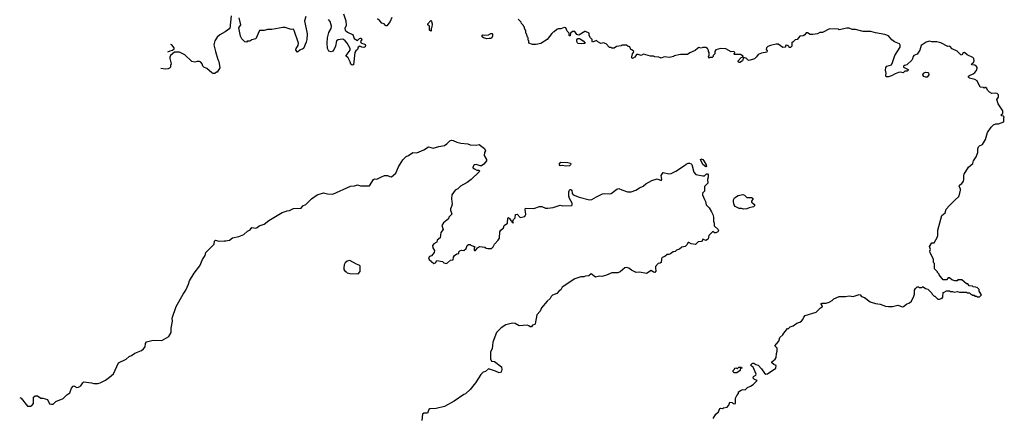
# Model space of a CAD drawing. Extents: x 2206940 to 2356632, y 511582 to 673215.
# Tile 166 of 228: x 2264223 to 2276997, y 636745 to 641911. Entities that reach past the tile are written whole.
import ezdxf

# ---------------------------------------------------------------- set-up
doc = ezdxf.new("R2010")
doc.units = 0

msp = doc.modelspace()

# ---------------------------------------------------------------- linework, layer by layer
at = {"layer": '0CON10XD'}
for points in [[(2266965, 641960), (2266948, 641795), (2266888, 641752), (2266820, 641715), (2266785, 641682), (2266753, 641635), (2266740, 641585), (2266763, 641495), (2266793, 641393), (2266807, 641367), (2266818, 641285), (2266785, 641230), (2266775, 641230), (2266755, 641210), (2266735, 641210), (2266715, 641220), (2266650, 641275), (2266610, 641295), (2266598, 641308), (2266592, 641335), (2266575, 641358), (2266555, 641368), (2266525, 641367), (2266495, 641358), (2266456, 641366), (2266365, 641452), (2266298, 641488), (2266231, 641489), (2266180, 641445), (2266170, 641425), (2266170, 641405), (2266190, 641335), (2266180, 641315), (2266180, 641295), (2266165, 641280), (2266147, 641273), (2266115, 641268), (2266052, 641278)], [(2267935, 641952), (2267919, 641895), (2267952, 641725), (2267949, 641655), (2267940, 641620), (2267905, 641534), (2267858, 641515), (2267825, 641490), (2267806, 641515), (2267808, 641535), (2267836, 641575), (2267839, 641605), (2267785, 641772), (2267775, 641786), (2267745, 641783), (2267665, 641809), (2267635, 641809), (2267496, 641784), (2267436, 641784), (2267395, 641768), (2267335, 641768), (2267285, 641660), (2267235, 641650), (2267207, 641633), (2267175, 641630), (2267165, 641620), (2267142, 641622), (2267105, 641660), (2267088, 641695), (2267068, 641805), (2267092, 641845), (2267071, 641935)], [(2268422, 641985), (2268456, 641895), (2268459, 641835), (2268442, 641795), (2268447, 641775), (2268477, 641747), (2268540, 641720), (2268551, 641705), (2268562, 641665), (2268582, 641652), (2268605, 641642), (2268630, 641665), (2268645, 641672), (2268655, 641670), (2268662, 641655), (2268643, 641627), (2268648, 641615), (2268656, 641606), (2268688, 641598), (2268705, 641586), (2268709, 641575), (2268704, 641556), (2268689, 641551), (2268663, 641553), (2268635, 641567), (2268612, 641555), (2268607, 641525), (2268583, 641507), (2268573, 641485), (2268555, 641323), (2268535, 641320), (2268521, 641331), (2268510, 641365), (2268484, 641414), (2268458, 641438), (2268458, 641445), (2268499, 641495), (2268509, 641515), (2268509, 641535), (2268470, 641605), (2268445, 641637), (2268424, 641654), (2268405, 641659), (2268355, 641650), (2268331, 641635), (2268318, 641565), (2268290, 641500), (2268265, 641492), (2268233, 641503), (2268218, 641535), (2268213, 641605), (2268218, 641675), (2268232, 641745), (2268262, 641795), (2268268, 641825), (2268250, 641885), (2268231, 641911)], [(2269052, 641938), (2269030, 641885), (2268985, 641830), (2268975, 641830), (2268950, 641855), (2268920, 641865), (2268896, 641896), (2268865, 641922)], [(2273555, 641354), (2273542, 641362), (2273542, 641378), (2273585, 641420), (2273598, 641422), (2273610, 641435), (2273576, 641456), (2273495, 641460), (2273490, 641465), (2273498, 641472), (2273500, 641485), (2273487, 641497), (2273453, 641493), (2273382, 641532), (2273315, 641538), (2273255, 641520), (2273240, 641495), (2273240, 641465), (2273220, 641445), (2273218, 641432), (2273205, 641420), (2273175, 641420), (2273165, 641410), (2273160, 641435), (2273170, 641445), (2273170, 641485), (2273160, 641495), (2273160, 641515), (2273152, 641522), (2273148, 641538), (2273125, 641550), (2273085, 641550), (2273065, 641542), (2273035, 641548), (2273015, 641538), (2272985, 641508), (2272915, 641480), (2272885, 641460), (2272795, 641460), (2272715, 641440), (2272705, 641430), (2272655, 641420), (2272585, 641428), (2272545, 641412), (2272514, 641424), (2272465, 641427), (2272445, 641437), (2272405, 641438), (2272315, 641462), (2272285, 641444), (2272245, 641458), (2272223, 641457), (2272202, 641425), (2272175, 641407), (2272164, 641414), (2272164, 641426), (2272173, 641467), (2272188, 641482), (2272190, 641495), (2272165, 641520), (2272150, 641525), (2272138, 641558), (2272115, 641560), (2272095, 641580), (2272035, 641580), (2272025, 641570), (2271965, 641560), (2271935, 641540), (2271905, 641540), (2271895, 641550), (2271875, 641550), (2271830, 641595), (2271795, 641610), (2271763, 641603), (2271723, 641623), (2271705, 641640), (2271655, 641620), (2271650, 641625), (2271650, 641655), (2271628, 641675), (2271612, 641705), (2271610, 641735), (2271565, 641757), (2271554, 641756), (2271475, 641709), (2271450, 641720), (2271425, 641758), (2271395, 641758), (2271370, 641735), (2271365, 641700), (2271355, 641700), (2271350, 641705), (2271350, 641735), (2271325, 641760), (2271310, 641805), (2271285, 641807), (2271245, 641790), (2271208, 641792), (2271190, 641785), (2271158, 641752), (2271145, 641750), (2271127, 641733), (2271065, 641652), (2270985, 641602), (2270925, 641588), (2270875, 641590), (2270830, 641605), (2270827, 641637), (2270820, 641645), (2270820, 641675), (2270810, 641685), (2270798, 641728), (2270790, 641735), (2270790, 641765), (2270770, 641795), (2270770, 641815), (2270760, 641825), (2270760, 641835), (2270732, 641862), (2270728, 641878), (2270688, 641918)], [(2269555, 641760), (2269540, 641775), (2269540, 641825), (2269520, 641845), (2269520, 641855), (2269555, 641900), (2269567, 641887), (2269572, 641855), (2269570, 641815), (2269560, 641795), (2269560, 641765), (2269555, 641760)], [(2273219, 636731), (2273254, 636786), (2273288, 636815), (2273305, 636858), (2273315, 636862), (2273342, 636858), (2273355, 636868), (2273401, 636879), (2273422, 636905), (2273435, 636940), (2273465, 636938), (2273485, 636920), (2273510, 636925), (2273508, 636995), (2273525, 637030), (2273547, 637053), (2273550, 637075), (2273582, 637098), (2273605, 637107), (2273637, 637103), (2273667, 637133), (2273705, 637148), (2273738, 637172), (2273790, 637225), (2273755, 637238), (2273738, 637255), (2273744, 637276), (2273775, 637292), (2273776, 637304), (2273738, 637395), (2273712, 637415), (2273710, 637425), (2273725, 637443), (2273735, 637450), (2273749, 637449), (2273773, 637433), (2273805, 637423), (2273847, 637377), (2273885, 637317), (2273905, 637307), (2273925, 637312), (2274032, 637385), (2274037, 637417), (2274005, 637430), (2273982, 637452), (2273980, 637465), (2274025, 637500), (2274037, 637523), (2274040, 637575), (2274052, 637605), (2274050, 637645), (2274020, 637675), (2274070, 637735), (2274085, 637780), (2274123, 637817), (2274135, 637840), (2274155, 637858), (2274185, 637900), (2274195, 637900), (2274218, 637922), (2274257, 637933), (2274305, 637970), (2274345, 637980), (2274365, 637992), (2274382, 638015), (2274394, 638046), (2274415, 638067), (2274555, 638113), (2274611, 638169), (2274635, 638180), (2274637, 638195), (2274620, 638215), (2274620, 638225), (2274635, 638230), (2274685, 638226), (2274725, 638239), (2274765, 638263), (2274785, 638283), (2274856, 638314), (2274935, 638314), (2274985, 638321), (2275035, 638314), (2275115, 638341), (2275127, 638337), (2275146, 638316), (2275182, 638302), (2275255, 638247), (2275325, 638223), (2275385, 638216), (2275455, 638188), (2275495, 638183), (2275545, 638183), (2275615, 638201), (2275675, 638180), (2275687, 638183), (2275726, 638214), (2275769, 638231), (2275792, 638255), (2275825, 638320), (2275832, 638345), (2275834, 638396), (2275845, 638420), (2275865, 638440), (2275885, 638440), (2275895, 638430), (2275925, 638430), (2275932, 638438), (2275945, 638440), (2275975, 638420), (2276005, 638410), (2276058, 638358), (2276060, 638345), (2276072, 638332), (2276085, 638320), (2276095, 638320), (2276135, 638281), (2276155, 638280), (2276190, 638295), (2276200, 638305), (2276202, 638368), (2276215, 638370), (2276245, 638390), (2276285, 638390), (2276295, 638380), (2276325, 638380), (2276345, 638370), (2276385, 638378), (2276415, 638370), (2276505, 638370), (2276513, 638363), (2276545, 638360), (2276565, 638340), (2276575, 638340), (2276585, 638330), (2276605, 638330), (2276615, 638320), (2276635, 638320), (2276645, 638310), (2276675, 638310), (2276700, 638335), (2276670, 638385), (2276670, 638405), (2276650, 638425), (2276627, 638437), (2276595, 638440), (2276585, 638450), (2276542, 638452), (2276525, 638480), (2276505, 638480), (2276445, 638530), (2276395, 638530), (2276385, 638520), (2276355, 638520), (2276315, 638530), (2276285, 638558), (2276270, 638555), (2276245, 638530), (2276205, 638530), (2276150, 638595), (2276150, 638605), (2276130, 638625), (2276130, 638635), (2276090, 638675), (2276090, 638745), (2276080, 638755), (2276080, 638795), (2276033, 638885), (2276032, 638905), (2276040, 638925), (2276028, 638965), (2276055, 639010), (2276088, 639012), (2276128, 639082), (2276134, 639105), (2276134, 639175), (2276187, 639365), (2276228, 639402), (2276243, 639447), (2276284, 639496), (2276353, 639565), (2276408, 639615), (2276422, 639655), (2276429, 639695), (2276427, 639715), (2276412, 639745), (2276415, 639760), (2276446, 639784), (2276466, 639814), (2276474, 639836), (2276471, 639885), (2276477, 639905), (2276533, 639995), (2276588, 640042), (2276596, 640075), (2276631, 640129), (2276653, 640185), (2276653, 640233), (2276662, 640258), (2276675, 640272), (2276715, 640290), (2276754, 640356), (2276780, 640445), (2276826, 640514), (2276857, 640545), (2276885, 640559), (2276922, 640558), (2276990, 640585), (2276990, 640635), (2276997, 640647), (2276988, 640658), (2276965, 640660), (2276950, 640675), (2276978, 640692), (2276980, 640725), (2276919, 640819), (2276902, 640875), (2276922, 640905), (2276923, 640935), (2276905, 640951), (2276884, 640956), (2276835, 640953), (2276805, 640967), (2276778, 640995), (2276770, 641015), (2276755, 641030), (2276745, 641030), (2276735, 641020), (2276725, 641030), (2276682, 641035), (2276644, 641114), (2276614, 641134), (2276545, 641149), (2276531, 641165), (2276532, 641175), (2276544, 641186), (2276594, 641206), (2276616, 641224), (2276638, 641252), (2276645, 641280), (2276645, 641290), (2276635, 641302), (2276615, 641318), (2276580, 641325), (2276572, 641335), (2276596, 641354), (2276606, 641374), (2276600, 641405), (2276588, 641418), (2276513, 641453), (2276482, 641482), (2276465, 641478), (2276445, 641450), (2276435, 641452), (2276385, 641500), (2276322, 641532), (2276290, 641565), (2276265, 641562), (2276175, 641608), (2276123, 641623), (2276055, 641623), (2276025, 641630), (2275985, 641617), (2275920, 641575), (2275902, 641515), (2275867, 641463), (2275825, 641443), (2275815, 641432), (2275808, 641402), (2275796, 641384), (2275734, 641326), (2275700, 641315), (2275690, 641305), (2275690, 641295), (2275750, 641265), (2275750, 641255), (2275735, 641240), (2275705, 641240), (2275685, 641222), (2275655, 641228), (2275625, 641224), (2275582, 641208), (2275535, 641179), (2275495, 641168), (2275465, 641170), (2275458, 641185), (2275463, 641215), (2275457, 641255), (2275462, 641288), (2275474, 641306), (2275534, 641326), (2275546, 641355), (2275576, 641445), (2275645, 641552), (2275648, 641578), (2275638, 641595), (2275572, 641622), (2275539, 641649), (2275495, 641700), (2275445, 641720), (2275325, 641740), (2275265, 641757), (2275167, 641757), (2275065, 641782), (2275024, 641784), (2274985, 641802), (2274955, 641802), (2274855, 641780), (2274845, 641788), (2274728, 641792), (2274637, 641743), (2274605, 641742), (2274575, 641728), (2274515, 641718), (2274478, 641718), (2274445, 641738), (2274425, 641738), (2274408, 641715), (2274388, 641702), (2274343, 641697), (2274310, 641655), (2274283, 641647), (2274255, 641620), (2274245, 641620), (2274240, 641615), (2274240, 641565), (2274225, 641550), (2274205, 641550), (2274200, 641565), (2274175, 641580), (2274160, 641575), (2274158, 641552), (2274125, 641550), (2274065, 641592), (2274035, 641592), (2273964, 641576), (2273929, 641561), (2273912, 641545), (2273908, 641525), (2273920, 641505), (2273915, 641490), (2273845, 641477), (2273805, 641458), (2273783, 641427), (2273755, 641402), (2273685, 641382), (2273665, 641390), (2273655, 641408), (2273615, 641420), (2273600, 641375), (2273565, 641354), (2273555, 641354)], [(2270285, 641662), (2270242, 641675), (2270225, 641687), (2270222, 641708), (2270227, 641713), (2270255, 641708), (2270306, 641714), (2270335, 641730), (2270351, 641731), (2270357, 641725), (2270357, 641695), (2270350, 641675), (2270335, 641666), (2270315, 641664), (2270285, 641662)], [(2271515, 641597), (2271465, 641603), (2271450, 641625), (2271452, 641648), (2271465, 641668), (2271486, 641666), (2271532, 641635), (2271560, 641605), (2271555, 641602), (2271515, 641597)], [(2266144, 641494), (2266145, 641494), (2266173, 641507), (2266207, 641513), (2266225, 641533), (2266226, 641546), (2266195, 641582), (2266184, 641589)], [(2275995, 641162), (2275973, 641163), (2275954, 641174), (2275942, 641195), (2275948, 641215), (2275975, 641228), (2276005, 641226), (2276015, 641219), (2276017, 641193), (2275995, 641162)], [(2264223, 637001), (2264242, 636995), (2264325, 636888), (2264365, 636890), (2264385, 636902), (2264400, 636925), (2264404, 637006), (2264425, 637022), (2264455, 637022), (2264495, 636992), (2264525, 636992), (2264585, 636976), (2264610, 636920), (2264635, 636914), (2264655, 636917), (2264690, 636950), (2264785, 636990), (2264833, 637037), (2264873, 637065), (2264896, 637124), (2264915, 637150), (2264925, 637153), (2264965, 637133), (2264985, 637135), (2265015, 637155), (2265040, 637195), (2265055, 637206), (2265153, 637193), (2265185, 637184), (2265235, 637184), (2265269, 637191), (2265334, 637226), (2265390, 637265), (2265439, 637311), (2265505, 637452), (2265605, 637499), (2265645, 637534), (2265672, 637548), (2265715, 637579), (2265805, 637614), (2265831, 637635), (2265849, 637661), (2265856, 637705), (2265870, 637725), (2265955, 637749), (2266065, 637744), (2266157, 637793), (2266188, 637845), (2266187, 637905), (2266206, 637995), (2266203, 638035), (2266255, 638185), (2266342, 638345), (2266378, 638395), (2266412, 638475), (2266425, 638520), (2266485, 638618), (2266558, 638715), (2266594, 638796), (2266631, 638849), (2266639, 638885), (2266665, 638913), (2266748, 638995), (2266752, 639035), (2266764, 639046), (2266805, 639032), (2266875, 639038), (2266885, 639030), (2266893, 639037), (2266945, 639048), (2266985, 639078), (2267065, 639092), (2267132, 639118), (2267180, 639165), (2267215, 639180), (2267235, 639212), (2267285, 639202), (2267305, 639210), (2267328, 639232), (2267395, 639252), (2267455, 639302), (2267630, 639405), (2267694, 639426), (2267725, 639430), (2267775, 639458), (2267875, 639462), (2267897, 639493), (2267935, 639510), (2268010, 639585), (2268083, 639637), (2268165, 639662), (2268218, 639648), (2268285, 639642), (2268513, 639747), (2268565, 639750), (2268605, 639763), (2268645, 639754), (2268760, 639750), (2268814, 639836), (2268825, 639842), (2268855, 639840), (2268915, 639869), (2268955, 639888), (2268996, 639886), (2269025, 639872), (2269045, 639870), (2269102, 639918), (2269139, 640001), (2269195, 640091), (2269235, 640131), (2269266, 640144), (2269325, 640183), (2269375, 640182), (2269465, 640219), (2269525, 640258), (2269585, 640241), (2269660, 640265), (2269735, 640276), (2269765, 640296), (2269802, 640335), (2269825, 640347), (2269845, 640343), (2269895, 640318), (2269945, 640306), (2270035, 640297), (2270065, 640283), (2270145, 640281), (2270185, 640288), (2270255, 640238), (2270268, 640205), (2270254, 640185), (2270247, 640145), (2270280, 640095), (2270277, 640075), (2270245, 640032), (2270216, 640014), (2270195, 640014), (2270145, 640030), (2270119, 640025), (2270100, 639995), (2270103, 639985), (2270125, 639972), (2270155, 639957), (2270180, 639955), (2270188, 639945), (2270182, 639935), (2270082, 639835), (2270028, 639795), (2269941, 639749), (2269905, 639713), (2269874, 639696), (2269830, 639635), (2269824, 639585), (2269834, 639515), (2269826, 639485), (2269810, 639455), (2269810, 639435), (2269828, 639385), (2269792, 639345), (2269785, 639322), (2269720, 639270), (2269698, 639235), (2269718, 639185), (2269687, 639145), (2269677, 639075), (2269640, 639045), (2269635, 639020), (2269595, 638998), (2269580, 638975), (2269582, 638945), (2269603, 638913), (2269600, 638885), (2269566, 638844), (2269540, 638835), (2269528, 638815), (2269534, 638794), (2269595, 638742), (2269619, 638751), (2269635, 638780), (2269707, 638767), (2269725, 638750), (2269755, 638742), (2269775, 638750), (2269813, 638787), (2269848, 638792), (2269853, 638827), (2269862, 638845), (2269895, 638868), (2269918, 638872), (2269922, 638895), (2269932, 638908), (2269955, 638918), (2269985, 638910), (2270015, 638940), (2270028, 638975), (2270045, 638990), (2270065, 638990), (2270075, 638980), (2270105, 638970), (2270115, 638970), (2270130, 638955), (2270120, 638945), (2270120, 638915), (2270125, 638910), (2270138, 638912), (2270164, 638946), (2270187, 638963), (2270256, 638956), (2270275, 638942), (2270295, 638938), (2270345, 638940), (2270365, 638960), (2270382, 638995), (2270432, 639045), (2270446, 639074), (2270452, 639155), (2270463, 639177), (2270500, 639205), (2270510, 639235), (2270550, 639265), (2270555, 639330), (2270565, 639340), (2270579, 639329), (2270595, 639300), (2270608, 639288), (2270610, 639275), (2270625, 639270), (2270630, 639275), (2270622, 639282), (2270620, 639295), (2270630, 639315), (2270650, 639335), (2270655, 639378), (2270675, 639382), (2270715, 639342), (2270775, 639352), (2270791, 639385), (2270780, 639445), (2270785, 639460), (2270895, 639458), (2270965, 639482), (2270995, 639482), (2271045, 639463), (2271075, 639463), (2271145, 639471), (2271235, 639499), (2271265, 639494), (2271385, 639498), (2271392, 639505), (2271392, 639525), (2271356, 639586), (2271346, 639616), (2271346, 639675), (2271354, 639696), (2271365, 639704), (2271375, 639703), (2271384, 639694), (2271391, 639651), (2271405, 639634), (2271480, 639605), (2271615, 639570), (2271645, 639573), (2271705, 639610), (2271785, 639648), (2271815, 639652), (2271872, 639648), (2271896, 639654), (2271971, 639709), (2271995, 639719), (2272035, 639698), (2272107, 639673), (2272155, 639673), (2272218, 639695), (2272262, 639728), (2272311, 639749), (2272345, 639776), (2272425, 639823), (2272495, 639842), (2272545, 639821), (2272554, 639835), (2272547, 639885), (2272573, 639927), (2272645, 639906), (2272675, 639912), (2272737, 639943), (2272850, 640015), (2272870, 640035), (2272894, 640046), (2272914, 640046), (2272935, 640040), (2272941, 640031), (2272968, 639928), (2272995, 639900), (2273087, 639883), (2273106, 639884), (2273135, 639907), (2273145, 639908), (2273153, 639895), (2273154, 639865), (2273146, 639835), (2273150, 639785), (2273107, 639745), (2273107, 639683), (2273083, 639655), (2273083, 639635), (2273108, 639575), (2273119, 639549), (2273127, 639505), (2273167, 639465), (2273200, 639415), (2273215, 639380), (2273223, 639345), (2273224, 639295), (2273234, 639265), (2273231, 639231), (2273286, 639185), (2273290, 639170), (2273282, 639155), (2273255, 639143), (2273235, 639143), (2273215, 639160), (2273164, 639106), (2273154, 639065), (2273145, 639054), (2273124, 639044), (2273085, 639060), (2273075, 639032), (2273065, 639027), (2273024, 639026), (2272992, 638988), (2272935, 638999), (2272905, 639018), (2272895, 639018), (2272877, 638985), (2272855, 638966), (2272812, 638955), (2272785, 638928), (2272745, 638918), (2272725, 638900), (2272700, 638895), (2272665, 638868), (2272645, 638858), (2272625, 638858), (2272592, 638835), (2272558, 638822), (2272548, 638802), (2272543, 638755), (2272534, 638746), (2272505, 638742), (2272473, 638705), (2272470, 638685), (2272478, 638645), (2272465, 638628), (2272445, 638630), (2272415, 638652), (2272355, 638614), (2272265, 638630), (2272220, 638625), (2272160, 638655), (2272125, 638684), (2272095, 638691), (2272075, 638686), (2272045, 638662), (2272015, 638634), (2271985, 638620), (2271905, 638624), (2271835, 638591), (2271775, 638574), (2271745, 638578), (2271695, 638566), (2271635, 638608), (2271606, 638584), (2271565, 638580), (2271540, 638570), (2271505, 638571), (2271425, 638546), (2271260, 638435), (2271245, 638402), (2271221, 638389), (2271190, 638355), (2271135, 638332), (2271118, 638315), (2271103, 638287), (2271064, 638256), (2270994, 638166), (2270976, 638124), (2270934, 638076), (2270912, 637958), (2270905, 637950), (2270877, 637943), (2270865, 637920), (2270845, 637922), (2270830, 637935), (2270805, 637942), (2270705, 637932), (2270650, 637965), (2270615, 637970), (2270530, 637945), (2270471, 637909), (2270408, 637845), (2270362, 637722), (2270352, 637635), (2270333, 637595), (2270330, 637505), (2270343, 637473), (2270385, 637470), (2270472, 637402), (2270480, 637365), (2270470, 637330), (2270445, 637321), (2270396, 637346), (2270303, 637377), (2270265, 637342), (2270235, 637330), (2270205, 637300), (2270138, 637195), (2270065, 637108), (2270005, 637048), (2269985, 637040), (2269858, 636955), (2269734, 636886), (2269625, 636860), (2269544, 636856), (2269532, 636845), (2269513, 636797), (2269465, 636798), (2269448, 636785), (2269438, 636705)], [(2271305, 640008), (2271266, 640016), (2271235, 640013), (2271226, 640026), (2271226, 640045), (2271245, 640059), (2271335, 640057), (2271367, 640045), (2271373, 640035), (2271370, 640025), (2271355, 640014), (2271305, 640008)], [(2273125, 639998), (2273085, 640030), (2273054, 640095), (2273059, 640101), (2273086, 640096), (2273100, 640075), (2273129, 640025), (2273132, 640005), (2273125, 639998)], [(2273615, 639447), (2273586, 639456), (2273555, 639456), (2273505, 639483), (2273491, 639505), (2273484, 639546), (2273485, 639570), (2273498, 639595), (2273545, 639627), (2273605, 639638), (2273625, 639630), (2273655, 639600), (2273715, 639600), (2273738, 639588), (2273718, 639555), (2273718, 639538), (2273758, 639508), (2273758, 639492), (2273745, 639480), (2273685, 639467), (2273655, 639452), (2273615, 639447)], [(2268615, 638610), (2268642, 638638), (2268642, 638705), (2268635, 638718), (2268593, 638733), (2268505, 638782), (2268470, 638775), (2268445, 638750), (2268432, 638725), (2268430, 638685), (2268430, 638665), (2268445, 638640), (2268455, 638640), (2268473, 638623), (2268505, 638612), (2268615, 638610)], [(2273525, 637322), (2273493, 637323), (2273480, 637335), (2273480, 637355), (2273498, 637372), (2273500, 637385), (2273515, 637390), (2273522, 637382), (2273535, 637380), (2273553, 637397), (2273588, 637398), (2273590, 637385), (2273570, 637375), (2273568, 637352), (2273525, 637322)]]:
    msp.add_lwpolyline(points, dxfattribs=at)

doc.saveas('drawing.dxf')
